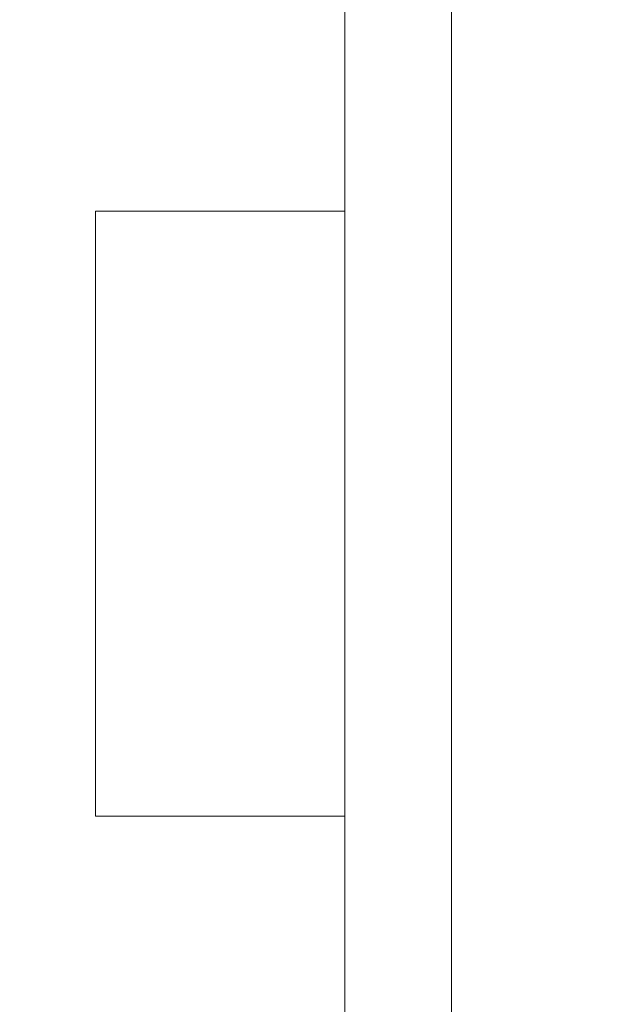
# Model space of a CAD drawing. Header units: metres. Extents: x -4 to 100, y -11 to 17.
# Tile 135 of 256: x 15.199 to 15.368, y 1.604 to 1.881. Entities that reach past the tile are written whole.
import ezdxf

# ---------------------------------------------------------------- set-up
doc = ezdxf.new("R2010")
doc.units = ezdxf.units.M
doc.header["$MEASUREMENT"] = 0
doc.linetypes.add('Wipeout_Contour', pattern=[1, 0, -1])
doc.layers.add('152 - Bemaßung_ Beschriftung.Ausbau', color=7, linetype='Continuous')
doc.layers.add('701 - Einrichtung.Möbel', color=7, linetype='Continuous')
doc.styles.add('ERSTELLTER_STIL_2', font='txt')
doc.dimstyles.new('ERSTELLTER_STIL__5', dxfattribs={"dimtxt": 0.1, "dimasz": 0.0532, "dimexe": 0.18, "dimexo": 0.0625, "dimgap": 0, "dimtad": 1, "dimtih": 1, "dimtoh": 1, "dimzin": 0, "dimdsep": 46, "dimtxsty": 'ERSTELLTER_STIL_2', "dimblk": 'ARROWHEAD_2', "dimblk1": 'ARROWHEAD_2', "dimblk2": 'ARROWHEAD_2', "dimcen": 0.09, "dimse1": 1, "dimse2": 1, "dimclrd": 7, "dimclre": 7, "dimclrt": 7, "dimazin": 0, "dimtfac": 1, "dimtdec": 4, "dimtmove": 0, "dimatfit": 3, "dimfxl": 1, "dimtolj": 1, "dimtzin": 0, "dimarcsym": 0})

# ---------------------------------------------------------------- blocks, each defined once
blk = doc.blocks.new('*D486')
at = {"layer": '152 - Bemaßung_ Beschriftung.Ausbau', "color": 7, "linetype": 'Continuous', "lineweight": 5}
for p, q in [((14.85997, -4.6125), (14.85997, -4.5075)), ((15.01997, -4.6125), (15.01997, -4.5075)), ((14.88018, -4.525), (14.83977, -4.595)), ((15.04018, -4.525), (14.99977, -4.595)), ((11.39499, -4.56), (14.85997, -4.56)), ((14.85997, -4.56), (15.01997, -4.56)), ((15.01997, -4.56), (18.44999, -4.56))]:
    blk.add_line(p, q, dxfattribs=at)
blk = doc.blocks.new('ARROWHEAD_2')
at = {"color": 0, "linetype": 'Continuous', "lineweight": 0}
for p, q in [((-0.3781, -0.655), (0.3781, 0.655)), ((0, 0), (-1, 0))]:
    blk.add_line(p, q, dxfattribs=at)
blk = doc.blocks.new('*D487')
at = {"layer": '152 - Bemaßung_ Beschriftung.Ausbau', "color": 7, "linetype": 'Continuous', "lineweight": 5}
for p, q in [((18.44999, -4.6125), (18.44999, -4.5075)), ((15.04018, -4.525), (14.99977, -4.595)), ((18.4702, -4.525), (18.42978, -4.595)), ((15.01997, -4.56), (18.44999, -4.56)), ((18.44999, -4.56), (18.60999, -4.56))]:
    blk.add_line(p, q, dxfattribs=at)
at = {"layer": '152 - Bemaßung_ Beschriftung.Ausbau', "color": 7, "lineweight": 5, "char_height": 0.1, "attachment_point": 7, "style": 'ERSTELLTER_STIL_2'}
for s, insert in [('\\A1;{\\pql;\\fArial|b0|i0|c0|p38;3,43}', (16.52607, -4.54)), ('\\A1;{\\pql;\\fArial|b0|i0|c0|p38;16}', (18.27799, -4.54))]:
    blk.add_mtext(s, dxfattribs=dict(at, insert=insert))

msp = doc.modelspace()

# ---------------------------------------------------------------- wipeouts: each hides what was drawn before it
at = {"color": 254, "linetype": 'Wipeout_Contour', "lineweight": 0, "ltscale": 97.377023}
msp.add_wipeout([(15.01997, 3.00998), (15.01997, 1.00998), (15.81997, 1.00998), (15.81997, 2.20998), (17.21997, 2.20998), (17.21997, 3.00998)], dxfattribs=at).dxf.layer = '701 - Einrichtung.Möbel'

# ---------------------------------------------------------------- next in the draw order: wipeouts: each hides what was drawn before it
at = {"color": 254, "linetype": 'Wipeout_Contour', "lineweight": 0, "ltscale": 61.661825}
msp.add_wipeout([(15.31989, 2.14212), (15.28989, 2.14212), (15.28989, 1.34212), (15.31989, 1.34212)], dxfattribs=at).dxf.layer = '701 - Einrichtung.Möbel'

# ---------------------------------------------------------------- next in the draw order: linework, layer by layer
at = {"layer": '701 - Einrichtung.Möbel', "color": 7, "linetype": 'Continuous', "lineweight": 5, "flags": 128}
msp.add_lwpolyline([(15.31989, 2.14212), (15.31989, 1.34212), (15.28989, 1.34212), (15.28989, 2.14212)], close=True, dxfattribs=at)

# ---------------------------------------------------------------- next in the draw order: wipeouts: each hides what was drawn before it
at = {"color": 254, "linetype": 'Wipeout_Contour', "lineweight": 0, "ltscale": 61.447921}
msp.add_wipeout([(15.28989, 1.65712), (15.28989, 1.82712), (15.21989, 1.82712), (15.21989, 1.65712)], dxfattribs=at).dxf.layer = '701 - Einrichtung.Möbel'

# ---------------------------------------------------------------- next in the draw order: linework, layer by layer
at = {"layer": '701 - Einrichtung.Möbel', "color": 7, "linetype": 'Continuous', "lineweight": 5, "flags": 128}
msp.add_lwpolyline([(15.28989, 1.65712), (15.21989, 1.65712), (15.21989, 1.82712), (15.28989, 1.82712)], close=True, dxfattribs=at)

# ---------------------------------------------------------------- next in the draw order: dimensions: what is measured, and where the dimension line sits
at = {"layer": '152 - Bemaßung_ Beschriftung.Ausbau', "color": 7, "linetype": 'Continuous', "lineweight": 5}
for base, p1, p2, picture, middle in [((15.01997, -4.56), (14.85997, 3.26499), (15.01997, 3.26499), '*D486', (14.76421, -4.49)), ((18.44999, -4.56), (15.01997, 3.26499), (18.44999, 2.94998), '*D487', (16.65595, -4.49))]:
    dim = msp.add_linear_dim(base=base, p1=p1, p2=p2, angle=0, dimstyle='ERSTELLTER_STIL__5', dxfattribs=at)
    dim.commit()
    dim.dimension.update_dxf_attribs({"geometry": picture, "text_midpoint": middle, "dimtype": 160})

doc.saveas('drawing.dxf')
